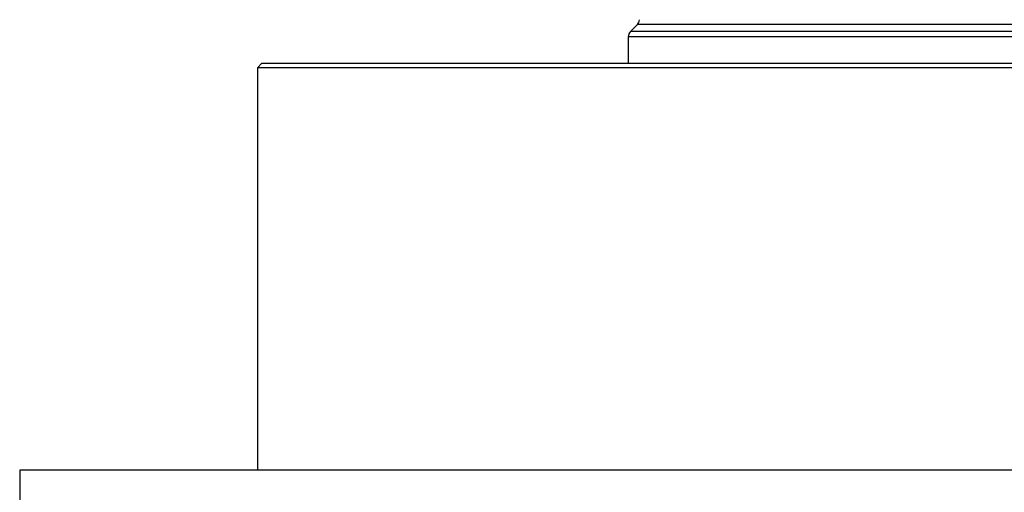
# Model space of a CAD drawing. Header units: millimetres. Extents: x 1760 to 3240, y 826 to 4276.
# Tile 3 of 10: x 1760 to 2427, y 1627 to 1947. Entities that reach past the tile are written whole.
import ezdxf

# ---------------------------------------------------------------- set-up
doc = ezdxf.new("R2010")
doc.units = ezdxf.units.MM

msp = doc.modelspace()

# ---------------------------------------------------------------- linework, layer by layer
at = {"color": 7, "linetype": 'Continuous', "lineweight": 25}
for p, q in [((2178.16, 1943.28), (2173.46, 1938.59)), ((2172, 1935.06), (2172, 1917.13)), ((1924, 1917.13), (1921, 1914.13)), ((1921, 1914.13), (1921, 1642.02)), ((3079, 1914.13), (1921, 1914.13)), ((1924, 1917.13), (3076, 1917.13)), ((1760, 1642.02), (1760, 1612.02)), ((3240, 1642.02), (1760, 1642.02))]:
    msp.add_line(p, q, dxfattribs=at)
at = {"color": 1, "linetype": 'Continuous', "lineweight": 25}
for p, q in [((2636.02, 1943.28), (2178.16, 1943.28)), ((2638.62, 1935.06), (2172, 1935.06)), ((2638, 1938.59), (2173.46, 1938.59))]:
    msp.add_line(p, q, dxfattribs=at)
at = {"color": 7, "linetype": 'Continuous', "lineweight": 25}
for centre, start, end in [((2174.62, 1946.82), 315, 357.62642), ((2177, 1935.06), 135, 180)]:
    msp.add_arc(centre, 5, start, end, dxfattribs=at)

doc.saveas('drawing.dxf')
